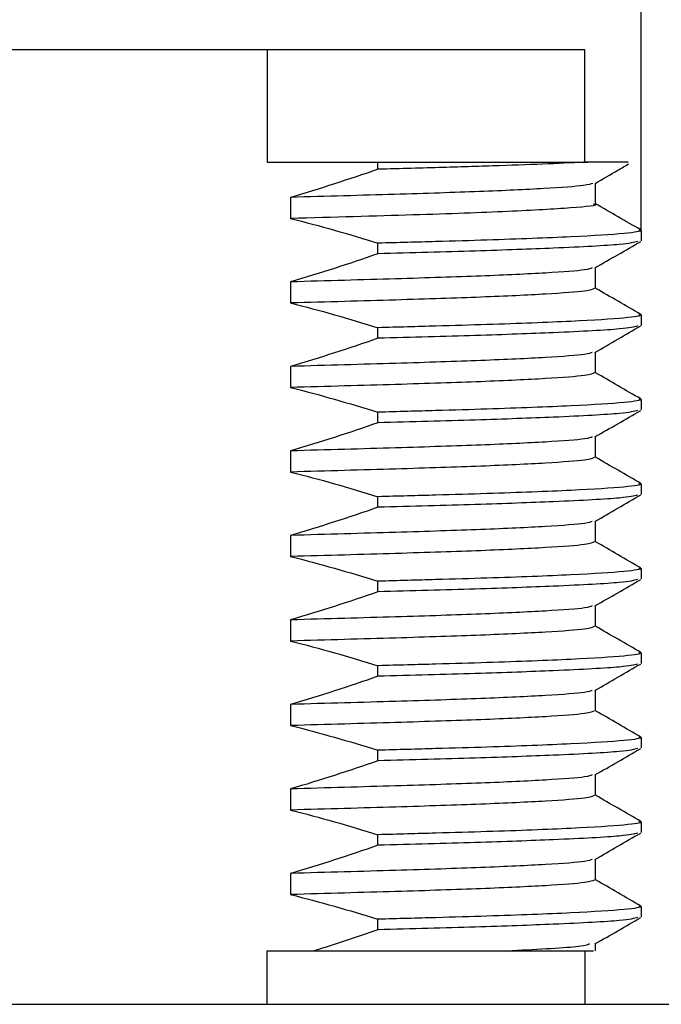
# Model space of a CAD drawing. Header units: millimetres. Extents: x 5 to 418, y 2 to 292.
# Tile 20 of 24: x 281.75 to 287.45, y 76.95 to 85.69. Entities that reach past the tile are written whole.
import ezdxf

# ---------------------------------------------------------------- set-up
doc = ezdxf.new("R2010")
doc.units = ezdxf.units.MM
doc.layers.add('SLD-0', color=7, linetype='Continuous')
doc.styles.add('SLDTEXTSTYLE0', font='TXT', dxfattribs={"width": 0.605})
doc.dimstyles.new('SLDDIMSTYLE1', dxfattribs={"dimtxt": 3.5, "dimasz": 3.302, "dimexe": 0, "dimexo": 0.0625, "dimgap": 0.875, "dimtad": 1, "dimlfac": 2, "dimrnd": 1e-09, "dimzin": 12, "dimdsep": 46, "dimtxsty": 'SLDTEXTSTYLE0', "dimsah": 1, "dimcen": 0.09, "dimadec": 0, "dimazin": 3, "dimtfac": 1, "dimtmove": 0, "dimatfit": 0, "dimfxl": 1, "dimfrac": 2, "dimtolj": 1, "dimtzin": 12, "dimarcsym": 0})

# ---------------------------------------------------------------- blocks, each defined once
blk = doc.blocks.new('_D_2')
at = {"layer": 'SLD-0', "color": 7}
for p, q in [((276.268687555, 84.1917989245), (276.268687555, 91.4712986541)), ((287.268687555, 83.8167989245), (287.268687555, 91.4712986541)), ((276.268687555, 90.4712986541), (269.918687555, 90.4712986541)), ((276.268687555, 90.4712986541), (287.268687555, 90.4712986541)), ((287.268687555, 90.4712986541), (293.618687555, 90.4712986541))]:
    blk.add_line(p, q, dxfattribs=at)
for points in [[(276.268687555, 90.4712986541), (272.966687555, 90.9792986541), (272.966687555, 89.9632986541)], [(287.268687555, 90.4712986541), (290.570687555, 89.9632986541), (290.570687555, 90.9792986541)]]:
    blk.add_solid(points, dxfattribs=at)
at = {"layer": 'SLD-0', "color": 7, "char_height": 3.5, "attachment_point": 1, "style": 'SLDTEXTSTYLE0'}
for s, insert in [('22', (281.0978545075, 94.9830359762)), ('M', (277.0922989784, 94.9830359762))]:
    blk.add_mtext(s, dxfattribs=dict(at, insert=insert))

msp = doc.modelspace()

# ---------------------------------------------------------------- linework, layer by layer
at = {"color": 7, "linetype": 'Continuous', "lineweight": 25}
for p, q in [((279.5892380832, 85.4230489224), (283.9481370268, 85.4230489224)), ((283.9481370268, 85.4230489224), (283.9481370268, 84.4230489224)), ((283.9481370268, 85.4230489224), (286.768687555, 85.4230489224)), ((286.768687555, 84.4230489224), (286.768687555, 85.4230489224)), ((283.9481370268, 84.4230489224), (284.9309652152, 84.4230489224)), ((284.9309652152, 84.3591376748), (284.9309652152, 84.4230489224)), ((284.9309652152, 84.4230489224), (286.7946739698, 84.4230489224)), ((286.8627381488, 84.0511738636), (286.8627381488, 84.2364644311)), ((284.1560190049, 84.1096757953), (284.1560190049, 83.9221757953)), ((287.246077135, 83.8205461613), (287.268687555, 83.8167989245)), ((287.268687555, 83.8167989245), (287.268687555, 83.7230489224)), ((284.9309652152, 83.6091376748), (284.9309652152, 83.7028876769)), ((286.8627368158, 83.3010920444), (286.8627368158, 83.4865080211)), ((284.1560190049, 83.3596757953), (284.1560190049, 83.1721757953)), ((287.2463641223, 83.0704985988), (287.268687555, 83.0667989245)), ((287.268687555, 83.0667989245), (287.268687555, 82.9730489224)), ((284.9309652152, 82.8591376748), (284.9309652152, 82.9528876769)), ((286.8627368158, 82.5510920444), (286.8627368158, 82.7365080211)), ((284.1560190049, 82.6096757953), (284.1560190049, 82.4221757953)), ((287.2463641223, 82.3204985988), (287.268687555, 82.3167989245)), ((287.268687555, 82.3167989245), (287.268687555, 82.2230489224)), ((284.9309652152, 82.1091376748), (284.9309652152, 82.2028876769)), ((286.8627368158, 81.8010920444), (286.8627368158, 81.9865080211)), ((284.1560190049, 81.8596757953), (284.1560190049, 81.6721757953)), ((287.2463641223, 81.5704985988), (287.268687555, 81.5667989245)), ((287.268687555, 81.5667989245), (287.268687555, 81.4730489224)), ((284.9309652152, 81.3591376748), (284.9309652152, 81.4528876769)), ((286.8627368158, 81.0510920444), (286.8627368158, 81.2365080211)), ((284.1560190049, 81.1096757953), (284.1560190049, 80.9221757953)), ((287.2463641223, 80.8204985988), (287.268687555, 80.8167989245)), ((287.268687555, 80.8167989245), (287.268687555, 80.7230489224)), ((284.9309652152, 80.6091376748), (284.9309652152, 80.7028876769)), ((286.8627368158, 80.3010920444), (286.8627368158, 80.4865080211)), ((284.1560190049, 80.3596757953), (284.1560190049, 80.1721757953)), ((287.2463641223, 80.0704985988), (287.268687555, 80.0667989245)), ((287.268687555, 80.0667989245), (287.268687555, 79.9730489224)), ((284.9309652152, 79.8591376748), (284.9309652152, 79.9528876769)), ((286.8627368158, 79.5510920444), (286.8627368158, 79.7365080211)), ((284.1560190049, 79.6096757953), (284.1560190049, 79.4221757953)), ((287.2463641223, 79.3204985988), (287.268687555, 79.3167989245)), ((287.268687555, 79.3167989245), (287.268687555, 79.2230489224)), ((284.9309652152, 79.1091376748), (284.9309652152, 79.2028876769)), ((286.8627368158, 78.8010920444), (286.8627368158, 78.9865080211)), ((284.1560190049, 78.8596757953), (284.1560190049, 78.6721757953)), ((287.2463641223, 78.5704985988), (287.268687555, 78.5667989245)), ((287.268687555, 78.5667989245), (287.268687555, 78.4730489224)), ((284.9309652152, 78.3591376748), (284.9309652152, 78.4528876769)), ((286.8627368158, 78.0510920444), (286.8627368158, 78.2365080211)), ((284.1560190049, 78.1096757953), (284.1560190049, 77.9221757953)), ((287.2463641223, 77.8204985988), (287.268687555, 77.8167989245)), ((287.268687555, 77.8167989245), (287.268687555, 77.7230489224)), ((284.9309652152, 77.6091376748), (284.9309652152, 77.7028876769)), ((283.9481370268, 77.4230489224), (284.3669686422, 77.4230489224)), ((283.9481370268, 76.9480489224), (283.9481370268, 77.4230489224)), ((286.768687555, 77.4230489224), (286.768687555, 76.9480489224)), ((286.8627377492, 77.4230489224), (286.8627377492, 77.4864872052)), ((239.168687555, 76.9480489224), (324.368687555, 76.9480489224))]:
    msp.add_line(p, q, dxfattribs=at)
for points, knots in [([(286.7946739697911, 84.42304892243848), (286.5901785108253, 84.41183862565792), (286.3219029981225, 84.40069663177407), (285.9297032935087, 84.38759007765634), (285.8484700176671, 84.38500909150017), (285.6811497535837, 84.37994255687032), (285.5952652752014, 84.37747237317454), (285.3267498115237, 84.36982817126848), (285.1345059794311, 84.3645447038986), (284.9309652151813, 84.3591376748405)], [0, 0, 0, 0, 0.4999999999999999, 0.4999999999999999, 0.6249999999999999, 0.6249999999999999, 0.7499999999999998, 0.7499999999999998, 1, 1, 1, 1]), ([(287.1486165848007, 84.4230489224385), (287.1538044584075, 84.4230489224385), (287.1676943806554, 84.4230489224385), (286.93835518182, 84.4230489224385), (286.7946739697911, 84.4230489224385)], [0, 0, 0, 0, 0.3734991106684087, 1, 1, 1, 1]), ([(286.8587373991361, 84.23415290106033), (286.9264428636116, 84.27327212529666), (287.0261603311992, 84.33088741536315), (287.1258798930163, 84.38849902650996), (287.1578925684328, 84.40699391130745)], [0, 0, 0, 0, 0.6789729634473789, 0.9999999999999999, 0.9999999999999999, 0.9999999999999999, 0.9999999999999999]), ([(286.8379146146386, 84.23405780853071), (286.8213120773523, 84.22758331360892), (286.7827909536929, 84.21256122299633), (286.4373534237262, 84.18748116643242), (285.8663479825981, 84.16066179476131), (285.1036399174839, 84.13608263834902), (284.473673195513, 84.11852769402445), (284.1560190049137, 84.10967579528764)], [0, 0, 0, 0, 0.1605162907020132, 0.3724290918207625, 0.5835251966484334, 0.789996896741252, 0.9999999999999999, 0.9999999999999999, 0.9999999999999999, 0.9999999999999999]), ([(286.8433187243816, 84.05126395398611), (286.8495767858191, 84.04994342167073), (286.9042345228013, 84.03840992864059), (286.6754593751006, 84.01629312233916), (286.1396554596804, 83.98349857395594), (285.2828621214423, 83.95352652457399), (284.5327004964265, 83.93265572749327), (284.1560190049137, 83.92217579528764)], [0, 0, 0, 0, 0.0312779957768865, 0.2731811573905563, 0.5181588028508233, 0.7580512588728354, 1, 1, 1, 1]), ([(287.2659629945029, 83.82038374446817), (287.1982529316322, 83.8595031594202), (287.0628357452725, 83.93774029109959), (286.9274178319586, 84.01598266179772), (286.8597103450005, 84.05510299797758)], [0, 0, 0, 0, 0.5000108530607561, 0.9999999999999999, 0.9999999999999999, 0.9999999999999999, 0.9999999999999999]), ([(287.268687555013, 83.81679892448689), (287.268687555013, 83.80797472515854), (287.2178201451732, 83.7985063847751), (287.0085371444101, 83.77900073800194), (286.8500970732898, 83.76897086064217), (286.438216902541, 83.74922893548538), (286.1850062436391, 83.73952498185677), (285.7551497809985, 83.72580616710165), (285.6047677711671, 83.72146190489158), (285.2825063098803, 83.71236455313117), (285.1111567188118, 83.70767443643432), (284.9309652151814, 83.70288767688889)], [0, 0, 0, 0, 0.25, 0.25, 0.5, 0.5, 0.75, 0.75, 0.875, 0.875, 1, 1, 1, 1]), ([(287.2378858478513, 83.71807452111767), (287.2041800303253, 83.70930356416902), (287.1297886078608, 83.68994536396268), (286.5831576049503, 83.66044130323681), (285.8331692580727, 83.63337776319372), (285.2307726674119, 83.61719279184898), (284.9309652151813, 83.60913767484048)], [0, 0, 0, 0, 0.2457718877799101, 0.5424381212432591, 0.7722755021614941, 1, 1, 1, 1]), ([(286.8576702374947, 83.48358059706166), (286.9253703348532, 83.5226978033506), (287.0607731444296, 83.60093372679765), (287.1961822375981, 83.67916499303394), (287.2638880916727, 83.71828138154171)], [0, 0, 0, 0, 0.4999903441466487, 1, 1, 1, 1]), ([(286.832216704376, 83.48344741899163), (286.819303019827, 83.4775470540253), (286.7875343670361, 83.46303170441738), (286.4522610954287, 83.43834950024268), (285.8817526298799, 83.41121303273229), (285.1133508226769, 83.38635273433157), (284.4768893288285, 83.36861714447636), (284.1560190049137, 83.35967579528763)], [0, 0, 0, 0, 0.1473568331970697, 0.3625090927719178, 0.5769925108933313, 0.7867419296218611, 0.9999999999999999, 0.9999999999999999, 0.9999999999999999, 0.9999999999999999]), ([(286.8517149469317, 83.30104769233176), (286.8369072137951, 83.29347277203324), (286.8052806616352, 83.27729415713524), (286.4541457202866, 83.25085994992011), (285.8812633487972, 83.2237103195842), (285.1134743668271, 83.19885341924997), (284.4769307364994, 83.18111737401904), (284.1560190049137, 83.17217579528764)], [0, 0, 0, 0, 0.1817785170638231, 0.3882449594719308, 0.594069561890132, 0.7953512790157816, 1, 1, 1, 1]), ([(287.2660317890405, 83.07033791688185), (287.198322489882, 83.10945696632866), (287.0638912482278, 83.18712461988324), (286.9294591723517, 83.26479740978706), (286.8627368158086, 83.30334856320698)], [0, 0, 0, 0, 0.5036723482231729, 1, 1, 1, 1]), ([(287.268687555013, 83.0667989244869), (287.268687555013, 83.05797472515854), (287.2178201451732, 83.0485063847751), (287.0085371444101, 83.02900073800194), (286.8500970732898, 83.01897086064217), (286.438216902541, 82.99922893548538), (286.1850062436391, 82.98952498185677), (285.7551497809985, 82.97580616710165), (285.6047677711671, 82.97146190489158), (285.2825063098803, 82.96236455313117), (285.1111567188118, 82.95767443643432), (284.9309652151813, 82.95288767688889)], [0, 0, 0, 0, 0.25, 0.25, 0.5, 0.5, 0.75, 0.75, 0.875, 0.875, 1, 1, 1, 1]), ([(287.2378858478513, 82.96807452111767), (287.2041800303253, 82.95930356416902), (287.1297886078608, 82.93994536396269), (286.5831576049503, 82.91044130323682), (285.8331692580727, 82.88337776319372), (285.2307726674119, 82.86719279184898), (284.9309652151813, 82.85913767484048)], [0, 0, 0, 0, 0.2457718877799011, 0.5424381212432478, 0.7722755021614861, 1, 1, 1, 1]), ([(286.8576702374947, 82.73358059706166), (286.9253703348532, 82.77269780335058), (287.0607731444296, 82.85093372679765), (287.1961822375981, 82.92916499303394), (287.2638880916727, 82.96828138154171)], [0, 0, 0, 0, 0.4999903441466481, 1, 1, 1, 1]), ([(286.8322167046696, 82.73344741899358), (286.819303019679, 82.72754705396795), (286.7875343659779, 82.71303170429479), (286.4522610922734, 82.68834950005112), (285.8817526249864, 82.66121303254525), (285.1133508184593, 82.63635273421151), (284.4768893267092, 82.61861714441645), (284.1560190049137, 82.60967579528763)], [0, 0, 0, 0, 0.1473568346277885, 0.3625090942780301, 0.5769925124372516, 0.7867419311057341, 1, 1, 1, 1]), ([(286.8517149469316, 82.55104769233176), (286.8369072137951, 82.54347277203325), (286.8052806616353, 82.52729415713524), (286.4541457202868, 82.50085994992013), (285.8812633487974, 82.4737103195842), (285.1134743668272, 82.44885341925), (284.4769307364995, 82.43111737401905), (284.1560190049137, 82.42217579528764)], [0, 0, 0, 0, 0.181778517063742, 0.3882449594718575, 0.5940695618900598, 0.7953512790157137, 1, 1, 1, 1]), ([(287.2660317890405, 82.32033791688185), (287.198322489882, 82.35945696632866), (287.0638912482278, 82.43712461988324), (286.9294591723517, 82.51479740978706), (286.8627368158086, 82.55334856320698)], [0, 0, 0, 0, 0.503672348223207, 1, 1, 1, 1]), ([(287.268687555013, 82.3167989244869), (287.268687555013, 82.30797472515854), (287.2178201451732, 82.2985063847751), (287.00853714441, 82.27900073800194), (286.8500970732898, 82.26897086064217), (286.438216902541, 82.24922893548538), (286.1850062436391, 82.23952498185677), (285.7551497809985, 82.22580616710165), (285.6047677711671, 82.2214619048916), (285.2825063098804, 82.21236455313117), (285.1111567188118, 82.20767443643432), (284.9309652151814, 82.20288767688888)], [0, 0, 0, 0, 0.2500000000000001, 0.2500000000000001, 0.5000000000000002, 0.5000000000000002, 0.7500000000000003, 0.7500000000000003, 0.8750000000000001, 0.8750000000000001, 1, 1, 1, 1]), ([(287.2378858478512, 82.21807452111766), (287.2041800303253, 82.20930356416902), (287.1297886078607, 82.18994536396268), (286.5831576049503, 82.16044130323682), (285.8331692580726, 82.13337776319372), (285.2307726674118, 82.11719279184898), (284.9309652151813, 82.10913767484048)], [0, 0, 0, 0, 0.2457718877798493, 0.5424381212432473, 0.7722755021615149, 1, 1, 1, 1]), ([(286.8576702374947, 81.98358059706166), (286.9253703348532, 82.02269780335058), (287.0607731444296, 82.10093372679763), (287.1961822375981, 82.17916499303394), (287.2638880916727, 82.2182813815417)], [0, 0, 0, 0, 0.4999903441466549, 0.9999999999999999, 0.9999999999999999, 0.9999999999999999, 0.9999999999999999]), ([(286.832216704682, 81.98344741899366), (286.8193030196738, 81.97754705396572), (286.7875343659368, 81.96303170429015), (286.4522610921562, 81.93834950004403), (285.8817526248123, 81.91121303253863), (285.1133508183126, 81.88635273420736), (284.476889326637, 81.86861714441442), (284.1560190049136, 81.85967579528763)], [0, 0, 0, 0, 0.1473568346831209, 0.3625090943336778, 0.5769925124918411, 0.7867419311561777, 1, 1, 1, 1]), ([(286.8517149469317, 81.80104769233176), (286.8369072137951, 81.79347277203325), (286.8052806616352, 81.77729415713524), (286.4541457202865, 81.75085994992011), (285.881263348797, 81.72371031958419), (285.1134743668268, 81.69885341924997), (284.4769307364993, 81.68111737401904), (284.1560190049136, 81.67217579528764)], [0, 0, 0, 0, 0.1817785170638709, 0.3882449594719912, 0.5940695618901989, 0.7953512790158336, 1, 1, 1, 1]), ([(287.2660317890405, 81.57033791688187), (287.1983224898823, 81.60945696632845), (287.0638912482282, 81.68712461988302), (286.9294591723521, 81.76479740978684), (286.8627368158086, 81.80334856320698)], [0, 0, 0, 0, 0.5036723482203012, 1, 1, 1, 1]), ([(287.268687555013, 81.5667989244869), (287.268687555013, 81.55797472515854), (287.2178201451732, 81.5485063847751), (287.00853714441, 81.52900073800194), (286.8500970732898, 81.51897086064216), (286.4382169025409, 81.49922893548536), (286.185006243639, 81.48952498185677), (285.7551497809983, 81.47580616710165), (285.604767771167, 81.47146190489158), (285.2825063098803, 81.46236455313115), (285.1111567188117, 81.4576744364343), (284.9309652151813, 81.45288767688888)], [0, 0, 0, 0, 0.2500000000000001, 0.2500000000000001, 0.5000000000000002, 0.5000000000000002, 0.7500000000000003, 0.7500000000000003, 0.8750000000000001, 0.8750000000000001, 1, 1, 1, 1]), ([(287.237885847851, 81.46807452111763), (287.2041800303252, 81.459303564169), (287.1297886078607, 81.43994536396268), (286.5831576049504, 81.41044130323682), (285.8331692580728, 81.38337776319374), (285.230772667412, 81.36719279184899), (284.9309652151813, 81.35913767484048)], [0, 0, 0, 0, 0.245771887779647, 0.5424381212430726, 0.7722755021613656, 1, 1, 1, 1]), ([(286.8576702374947, 81.23358059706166), (286.9253703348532, 81.27269780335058), (287.0607731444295, 81.35093372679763), (287.196182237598, 81.42916499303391), (287.2638880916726, 81.46828138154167)], [0, 0, 0, 0, 0.4999903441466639, 1, 1, 1, 1]), ([(286.8322167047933, 81.23344741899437), (286.8193030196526, 81.22754705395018), (286.7875343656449, 81.21303170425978), (286.4522610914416, 81.18834950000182), (285.8817526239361, 81.16121303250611), (285.113350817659, 81.13635273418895), (284.4768893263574, 81.11861714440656), (284.1560190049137, 81.10967579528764)], [0, 0, 0, 0, 0.1473568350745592, 0.3625090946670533, 0.5769925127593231, 0.7867419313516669, 1, 1, 1, 1]), ([(286.8517149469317, 81.05104769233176), (286.8369072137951, 81.04347277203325), (286.8052806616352, 81.02729415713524), (286.4541457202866, 81.00085994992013), (285.8812633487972, 80.9737103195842), (285.1134743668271, 80.94885341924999), (284.4769307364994, 80.93111737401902), (284.1560190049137, 80.92217579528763)], [0, 0, 0, 0, 0.181778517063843, 0.3882449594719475, 0.5940695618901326, 0.7953512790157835, 1, 1, 1, 1]), ([(287.2660317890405, 80.82033791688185), (287.198322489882, 80.85945696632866), (287.0638912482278, 80.93712461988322), (286.9294591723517, 81.01479740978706), (286.8627368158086, 81.05334856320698)], [0, 0, 0, 0, 0.5036723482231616, 1, 1, 1, 1]), ([(287.268687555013, 80.8167989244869), (287.268687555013, 80.80797472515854), (287.2178201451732, 80.7985063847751), (287.0085371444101, 80.77900073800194), (286.8500970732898, 80.76897086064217), (286.4382169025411, 80.74922893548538), (286.1850062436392, 80.73952498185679), (285.7551497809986, 80.72580616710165), (285.6047677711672, 80.7214619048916), (285.2825063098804, 80.71236455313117), (285.1111567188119, 80.70767443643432), (284.9309652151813, 80.7028876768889)], [0, 0, 0, 0, 0.2499999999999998, 0.2499999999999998, 0.4999999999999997, 0.4999999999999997, 0.7499999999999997, 0.7499999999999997, 0.8749999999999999, 0.8749999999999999, 1, 1, 1, 1]), ([(287.2378858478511, 80.71807452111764), (287.2041800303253, 80.70930356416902), (287.1297886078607, 80.68994536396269), (286.5831576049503, 80.66044130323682), (285.8331692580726, 80.63337776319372), (285.2307726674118, 80.61719279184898), (284.9309652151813, 80.60913767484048)], [0, 0, 0, 0, 0.2457718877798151, 0.5424381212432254, 0.7722755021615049, 1, 1, 1, 1]), ([(286.8576702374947, 80.48358059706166), (286.9253703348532, 80.52269780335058), (287.0607731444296, 80.60093372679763), (287.1961822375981, 80.67916499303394), (287.2638880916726, 80.7182813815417)], [0, 0, 0, 0, 0.4999903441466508, 1, 1, 1, 1]), ([(286.8322167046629, 80.48344741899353), (286.8193030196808, 80.47754705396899), (286.7875343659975, 80.4630317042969), (286.4522610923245, 80.43834950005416), (285.881752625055, 80.4112130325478), (285.1133508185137, 80.38635273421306), (284.4768893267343, 80.36861714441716), (284.1560190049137, 80.35967579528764)], [0, 0, 0, 0, 0.14735683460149, 0.3625090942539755, 0.5769925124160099, 0.786741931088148, 1, 1, 1, 1]), ([(286.8517149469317, 80.30104769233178), (286.8369072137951, 80.29347277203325), (286.8052806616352, 80.27729415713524), (286.4541457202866, 80.25085994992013), (285.8812633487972, 80.2237103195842), (285.1134743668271, 80.19885341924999), (284.4769307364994, 80.18111737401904), (284.1560190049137, 80.17217579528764)], [0, 0, 0, 0, 0.1817785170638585, 0.3882449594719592, 0.5940695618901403, 0.7953512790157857, 1, 1, 1, 1]), ([(287.2660317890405, 80.07033791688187), (287.198322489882, 80.10945696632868), (287.0638912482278, 80.18712461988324), (286.9294591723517, 80.26479740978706), (286.8627368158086, 80.303348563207)], [0, 0, 0, 0, 0.5036723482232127, 1, 1, 1, 1]), ([(287.268687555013, 80.0667989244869), (287.268687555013, 80.05797472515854), (287.2178201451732, 80.04850638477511), (287.00853714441, 80.02900073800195), (286.8500970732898, 80.01897086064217), (286.4382169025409, 79.99922893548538), (286.185006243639, 79.98952498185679), (285.7551497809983, 79.97580616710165), (285.604767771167, 79.97146190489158), (285.2825063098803, 79.96236455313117), (285.1111567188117, 79.95767443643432), (284.9309652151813, 79.95288767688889)], [0, 0, 0, 0, 0.2499999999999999, 0.2499999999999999, 0.4999999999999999, 0.4999999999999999, 0.7499999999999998, 0.7499999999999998, 0.8749999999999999, 0.8749999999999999, 1, 1, 1, 1]), ([(287.2378858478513, 79.96807452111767), (287.2041800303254, 79.95930356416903), (287.1297886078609, 79.93994536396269), (286.5831576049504, 79.91044130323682), (285.8331692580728, 79.88337776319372), (285.2307726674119, 79.86719279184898), (284.9309652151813, 79.85913767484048)], [0, 0, 0, 0, 0.245771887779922, 0.5424381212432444, 0.7722755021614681, 1, 1, 1, 1]), ([(286.8576702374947, 79.73358059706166), (286.9253703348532, 79.77269780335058), (287.0607731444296, 79.85093372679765), (287.1961822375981, 79.92916499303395), (287.2638880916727, 79.96828138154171)], [0, 0, 0, 0, 0.4999903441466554, 1, 1, 1, 1]), ([(286.8322167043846, 79.73344741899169), (286.8193030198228, 79.72754705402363), (286.7875343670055, 79.71303170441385), (286.4522610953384, 79.68834950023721), (285.8817526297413, 79.661213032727), (285.1133508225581, 79.63635273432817), (284.4768893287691, 79.61861714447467), (284.1560190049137, 79.60967579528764)], [0, 0, 0, 0, 0.1473568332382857, 0.3625090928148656, 0.5769925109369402, 0.7867419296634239, 1, 1, 1, 1]), ([(286.8517149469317, 79.55104769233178), (286.8369072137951, 79.54347277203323), (286.8052806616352, 79.52729415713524), (286.4541457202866, 79.50085994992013), (285.8812633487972, 79.4737103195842), (285.1134743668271, 79.44885341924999), (284.4769307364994, 79.43111737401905), (284.1560190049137, 79.42217579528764)], [0, 0, 0, 0, 0.1817785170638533, 0.3882449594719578, 0.594069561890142, 0.7953512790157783, 1, 1, 1, 1]), ([(287.2660317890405, 79.32033791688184), (287.198322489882, 79.35945696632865), (287.0638912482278, 79.43712461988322), (286.9294591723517, 79.51479740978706), (286.8627368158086, 79.553348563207)], [0, 0, 0, 0, 0.5036723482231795, 1, 1, 1, 1]), ([(287.268687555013, 79.3167989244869), (287.268687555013, 79.30797472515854), (287.2178201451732, 79.29850638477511), (287.0085371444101, 79.27900073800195), (286.8500970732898, 79.26897086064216), (286.4382169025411, 79.24922893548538), (286.1850062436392, 79.23952498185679), (285.7551497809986, 79.22580616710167), (285.6047677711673, 79.2214619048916), (285.2825063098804, 79.21236455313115), (285.1111567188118, 79.20767443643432), (284.9309652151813, 79.20288767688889)], [0, 0, 0, 0, 0.2500000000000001, 0.2500000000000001, 0.5000000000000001, 0.5000000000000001, 0.7500000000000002, 0.7500000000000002, 0.8750000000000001, 0.8750000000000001, 1, 1, 1, 1]), ([(287.2378858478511, 79.21807452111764), (287.2041800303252, 79.209303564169), (287.1297886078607, 79.18994536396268), (286.5831576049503, 79.16044130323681), (285.8331692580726, 79.13337776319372), (285.2307726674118, 79.11719279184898), (284.9309652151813, 79.1091376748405)], [0, 0, 0, 0, 0.2457718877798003, 0.542438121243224, 0.7722755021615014, 1, 1, 1, 1]), ([(286.8576702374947, 78.98358059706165), (286.9253703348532, 79.02269780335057), (287.0607731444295, 79.10093372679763), (287.1961822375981, 79.17916499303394), (287.2638880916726, 79.2182813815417)], [0, 0, 0, 0, 0.4999903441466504, 1, 1, 1, 1]), ([(286.8322167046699, 78.98344741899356), (286.8193030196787, 78.97754705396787), (286.7875343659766, 78.96303170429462), (286.4522610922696, 78.93834950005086), (285.8817526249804, 78.911213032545), (285.113350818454, 78.88635273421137), (284.4768893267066, 78.86861714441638), (284.1560190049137, 78.85967579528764)], [0, 0, 0, 0, 0.1473568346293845, 0.3625090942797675, 0.576992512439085, 0.7867419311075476, 1, 1, 1, 1]), ([(286.8517149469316, 78.80104769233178), (286.8369072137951, 78.79347277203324), (286.8052806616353, 78.77729415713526), (286.4541457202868, 78.75085994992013), (285.8812633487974, 78.72371031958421), (285.1134743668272, 78.69885341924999), (284.4769307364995, 78.68111737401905), (284.1560190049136, 78.67217579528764)], [0, 0, 0, 0, 0.1817785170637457, 0.3882449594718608, 0.5940695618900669, 0.7953512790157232, 0.9999999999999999, 0.9999999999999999, 0.9999999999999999, 0.9999999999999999]), ([(287.2660317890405, 78.57033791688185), (287.198322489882, 78.60945696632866), (287.0638912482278, 78.68712461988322), (286.9294591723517, 78.76479740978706), (286.8627368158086, 78.80334856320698)], [0, 0, 0, 0, 0.5036723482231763, 1, 1, 1, 1]), ([(287.268687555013, 78.5667989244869), (287.268687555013, 78.55797472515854), (287.2178201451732, 78.5485063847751), (287.00853714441, 78.52900073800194), (286.8500970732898, 78.51897086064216), (286.4382169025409, 78.49922893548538), (286.185006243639, 78.48952498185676), (285.7551497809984, 78.47580616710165), (285.604767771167, 78.47146190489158), (285.2825063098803, 78.46236455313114), (285.1111567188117, 78.4576744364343), (284.9309652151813, 78.45288767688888)], [0, 0, 0, 0, 0.2500000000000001, 0.2500000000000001, 0.5000000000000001, 0.5000000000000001, 0.7500000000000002, 0.7500000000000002, 0.8750000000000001, 0.8750000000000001, 1, 1, 1, 1]), ([(287.2378858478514, 78.46807452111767), (287.2041800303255, 78.45930356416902), (287.1297886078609, 78.4399453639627), (286.5831576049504, 78.41044130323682), (285.8331692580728, 78.38337776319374), (285.230772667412, 78.36719279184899), (284.9309652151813, 78.3591376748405)], [0, 0, 0, 0, 0.2457718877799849, 0.5424381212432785, 0.7722755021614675, 1, 1, 1, 1]), ([(286.8576702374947, 78.23358059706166), (286.9253703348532, 78.2726978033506), (287.0607731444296, 78.35093372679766), (287.1961822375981, 78.42916499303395), (287.2638880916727, 78.46828138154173)], [0, 0, 0, 0, 0.4999903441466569, 1, 1, 1, 1]), ([(286.8322167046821, 78.23344741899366), (286.8193030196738, 78.22754705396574), (286.7875343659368, 78.21303170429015), (286.4522610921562, 78.18834950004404), (285.8817526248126, 78.16121303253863), (285.113350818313, 78.13635273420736), (284.4768893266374, 78.11861714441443), (284.1560190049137, 78.10967579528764)], [0, 0, 0, 0, 0.147356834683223, 0.3625090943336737, 0.5769925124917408, 0.7867419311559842, 1, 1, 1, 1]), ([(286.8517149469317, 78.05104769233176), (286.8369072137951, 78.04347277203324), (286.8052806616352, 78.02729415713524), (286.4541457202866, 78.00085994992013), (285.8812633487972, 77.9737103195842), (285.113474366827, 77.94885341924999), (284.4769307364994, 77.93111737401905), (284.1560190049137, 77.92217579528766)], [0, 0, 0, 0, 0.1817785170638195, 0.388244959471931, 0.5940695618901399, 0.7953512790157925, 0.9999999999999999, 0.9999999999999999, 0.9999999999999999, 0.9999999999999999]), ([(287.2660317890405, 77.82033791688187), (287.198322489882, 77.85945696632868), (287.0638912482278, 77.93712461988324), (286.9294591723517, 78.01479740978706), (286.8627368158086, 78.053348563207)], [0, 0, 0, 0, 0.5036723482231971, 0.9999999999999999, 0.9999999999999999, 0.9999999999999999, 0.9999999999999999]), ([(287.268687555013, 77.8167989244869), (287.268687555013, 77.80797472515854), (287.2178201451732, 77.79850638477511), (287.0085371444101, 77.77900073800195), (286.8500970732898, 77.76897086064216), (286.4382169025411, 77.74922893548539), (286.1850062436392, 77.73952498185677), (285.7551497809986, 77.72580616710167), (285.6047677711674, 77.7214619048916), (285.2825063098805, 77.71236455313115), (285.1111567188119, 77.7076744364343), (284.9309652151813, 77.7028876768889)], [0, 0, 0, 0, 0.2499999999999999, 0.2499999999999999, 0.4999999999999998, 0.4999999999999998, 0.7499999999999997, 0.7499999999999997, 0.8749999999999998, 0.8749999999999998, 1, 1, 1, 1]), ([(287.2389758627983, 77.71825055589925), (287.2051182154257, 77.70942185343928), (287.1306604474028, 77.69000628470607), (286.5832180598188, 77.6604415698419), (285.8331559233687, 77.63337770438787), (285.2307682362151, 77.61719277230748), (284.9309652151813, 77.6091376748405)], [0, 0, 0, 0, 0.2469969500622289, 0.5431813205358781, 0.7726453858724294, 1, 1, 1, 1]), ([(286.8580131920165, 77.48375742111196), (286.9257120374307, 77.52287352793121), (287.0611122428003, 77.60110719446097), (287.1965181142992, 77.67933638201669), (287.2642223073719, 77.71845170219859)], [0, 0, 0, 0, 0.4999907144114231, 1, 1, 1, 1]), ([(284.3669686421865, 77.42304892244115), (284.4131195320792, 77.42304940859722), (284.5039261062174, 77.42305036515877), (284.6343925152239, 77.42305508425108), (284.7579524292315, 77.42305905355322), (284.8745412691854, 77.42306127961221), (284.9844137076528, 77.42306110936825), (285.0877673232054, 77.42305855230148), (285.1848335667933, 77.42305496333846), (285.2758484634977, 77.42304968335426), (285.402339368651, 77.42305252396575), (285.5505443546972, 77.42300581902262), (285.7289612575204, 77.42310938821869), (285.9229284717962, 77.42307269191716), (286.0482283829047, 77.42305766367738), (286.121109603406, 77.4230489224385)], [0, 0, 0, 0, 0.0639070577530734, 0.1257436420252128, 0.1855041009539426, 0.2431873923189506, 0.2987966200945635, 0.3523385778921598, 0.4038233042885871, 0.4532636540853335, 0.5006748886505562, 0.6149831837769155, 0.7114248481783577, 0.8321490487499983, 1, 1, 1, 1]), ([(286.8102905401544, 77.48352075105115), (286.7969003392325, 77.4756920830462), (286.7635435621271, 77.45618982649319), (286.3616647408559, 77.43545831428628), (286.121109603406, 77.4230489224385)], [0, 0, 0, 0, 0.4014237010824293, 1, 1, 1, 1]), ([(286.121109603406, 77.4230489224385), (286.2779925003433, 77.4230489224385), (286.5900497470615, 77.4230489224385), (286.8289638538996, 77.4230489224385), (286.8408798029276, 77.4230489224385), (286.8461183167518, 77.4230489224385)], [0, 0, 0, 0, 0.3616537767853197, 0.7193689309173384, 1, 1, 1, 1])]:
    msp.add_open_spline(points, degree=3, knots=knots, dxfattribs=at)
for points in [[(284.9309652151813, 84.3591376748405), (284.6747804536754, 84.26954060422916), (284.4165516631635, 84.18567875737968), (284.1560190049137, 84.10967579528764)], [(284.1560190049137, 83.92217579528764), (284.4165319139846, 83.85719605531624), (284.6748170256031, 83.78336175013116), (284.9309652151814, 83.70288767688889)], [(284.9309652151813, 83.60913767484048), (284.6747804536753, 83.51954060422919), (284.4165516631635, 83.43567875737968), (284.1560190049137, 83.35967579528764)], [(284.1560190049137, 83.17217579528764), (284.4165319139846, 83.10719605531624), (284.6748170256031, 83.03336175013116), (284.9309652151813, 82.95288767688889)], [(284.9309652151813, 82.85913767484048), (284.6747804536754, 82.76954060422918), (284.4165516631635, 82.68567875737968), (284.1560190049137, 82.60967579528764)], [(284.1560190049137, 82.42217579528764), (284.4165319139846, 82.35719605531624), (284.6748170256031, 82.28336175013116), (284.9309652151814, 82.20288767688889)], [(284.9309652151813, 82.10913767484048), (284.6747804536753, 82.01954060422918), (284.4165516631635, 81.93567875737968), (284.1560190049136, 81.85967579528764)], [(284.1560190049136, 81.67217579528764), (284.4165319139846, 81.60719605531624), (284.6748170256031, 81.53336175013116), (284.9309652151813, 81.45288767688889)], [(284.9309652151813, 81.35913767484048), (284.6747804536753, 81.26954060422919), (284.4165516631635, 81.18567875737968), (284.1560190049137, 81.10967579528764)], [(284.1560190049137, 80.92217579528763), (284.4165319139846, 80.8571960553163), (284.6748170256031, 80.78336175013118), (284.9309652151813, 80.70288767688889)], [(284.9309652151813, 80.60913767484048), (284.6747804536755, 80.51954060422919), (284.4165516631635, 80.43567875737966), (284.1560190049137, 80.35967579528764)], [(284.1560190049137, 80.17217579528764), (284.4165319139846, 80.10719605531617), (284.6748170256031, 80.03336175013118), (284.9309652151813, 79.95288767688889)], [(284.9309652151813, 79.8591376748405), (284.6747804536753, 79.76954060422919), (284.4165516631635, 79.68567875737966), (284.1560190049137, 79.60967579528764)], [(284.1560190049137, 79.42217579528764), (284.4165319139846, 79.35719605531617), (284.6748170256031, 79.28336175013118), (284.9309652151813, 79.20288767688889)], [(284.9309652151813, 79.1091376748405), (284.6747804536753, 79.01954060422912), (284.4165516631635, 78.93567875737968), (284.1560190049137, 78.85967579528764)], [(284.1560190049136, 78.67217579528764), (284.4165319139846, 78.60719605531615), (284.6748170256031, 78.53336175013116), (284.9309652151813, 78.45288767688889)], [(284.9309652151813, 78.3591376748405), (284.6747804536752, 78.2695406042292), (284.4165516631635, 78.18567875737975), (284.1560190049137, 78.10967579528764)], [(284.1560190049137, 77.92217579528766), (284.4165319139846, 77.85719605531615), (284.6748170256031, 77.78336175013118), (284.9309652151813, 77.70288767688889)], [(284.9309652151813, 77.6091376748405), (284.7440870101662, 77.54377961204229), (284.556125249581, 77.48148539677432), (284.3669686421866, 77.42304892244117)]]:
    msp.add_open_spline(points, degree=3, dxfattribs=at)

# ---------------------------------------------------------------- dimensions: what is measured, and where the dimension line sits
at = {"layer": 'SLD-0', "color": 7}
dim = msp.add_linear_dim(base=(287.268687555, 90.4712986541), p1=(276.268687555, 84.1917989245), p2=(287.268687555, 83.8167989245), text='M<>', dimstyle='SLDDIMSTYLE1', dxfattribs=at)
dim.commit()
dim.dimension.update_dxf_attribs({"geometry": '_D_2', "text_midpoint": (281.768687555, 90.4712986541), "dimtype": 160})

doc.saveas('drawing.dxf')
